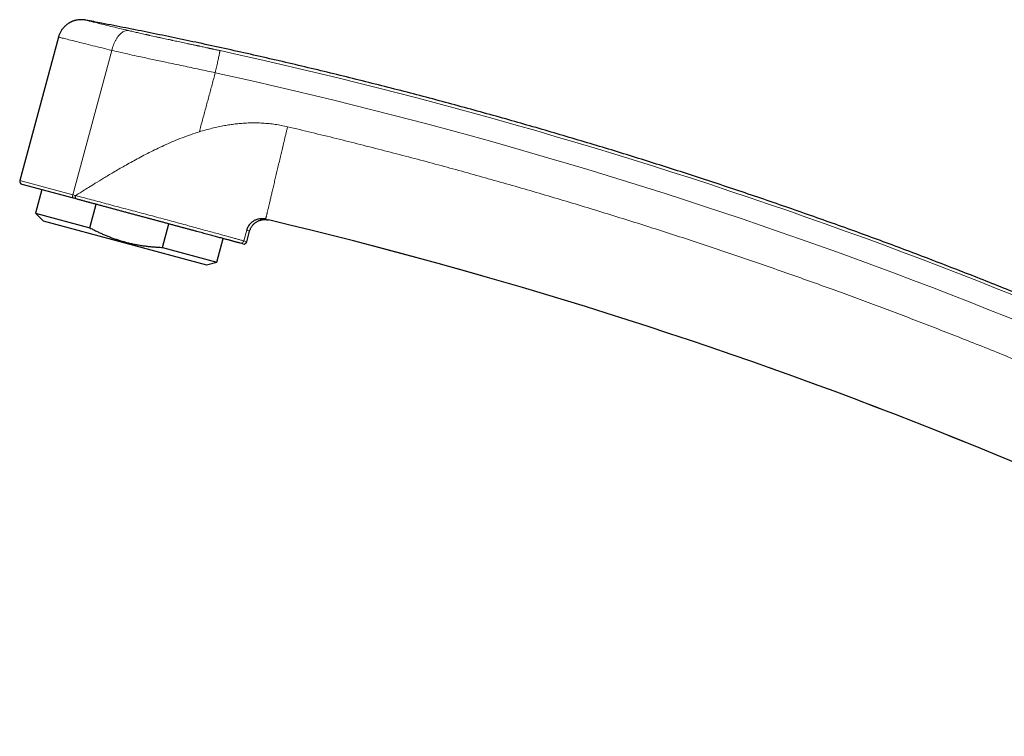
# Model space of a CAD drawing. Header units: millimetres. Extents: x 8 to 961, y 12 to 886.
# Tile 6 of 59: x 27 to 153, y 709 to 801. Entities that reach past the tile are written whole.
import ezdxf

# ---------------------------------------------------------------- set-up
doc = ezdxf.new("R2010")
doc.units = ezdxf.units.MM

msp = doc.modelspace()

# ---------------------------------------------------------------- linework, layer by layer
at = {"color": 7, "linetype": 'Continuous', "lineweight": 30}
for p, q in [((31.9, 798.32), (26.96, 780.01)), ((33.82, 777.75), (27.24, 779.52)), ((29.75, 778.85), (28.94, 775.85)), ((34.16, 777.66), (33.82, 777.75)), ((35.89, 773.97), (36.7, 776.97)), ((28.94, 775.85), (29.92, 774.87)), ((28.94, 775.85), (35.89, 773.97)), ((29.92, 774.87), (50.77, 769.24)), ((45.16, 771.47), (45.96, 774.47)), ((57.62, 775.12), (57.64, 775.12)), ((57.63, 775.12), (57.8, 775.13)), ((57.8, 775.13), (57.89, 775.13)), ((57.87, 775.14), (57.89, 775.13)), ((55.92, 772.2), (56.28, 773.54)), ((52.11, 769.59), (52.92, 772.59)), ((55.43, 771.92), (55.06, 772.02)), ((45.16, 771.47), (52.11, 769.59)), ((50.77, 769.24), (52.11, 769.59))]:
    msp.add_line(p, q, dxfattribs=at)
at = {"color": 252, "linetype": 'Continuous', "lineweight": 0}
for p, q in [((33.71, 778.19), (38.69, 796.63)), ((26.96, 780.01), (33.71, 778.19)), ((55.54, 772.3), (55.91, 773.67)), ((55.54, 772.3), (55.92, 772.2))]:
    msp.add_line(p, q, dxfattribs=at)
for radius, start, end in [(634.92, 62.65072, 77.64706), (632.03, 62.65067, 77.64706), (615.24, 59.97503, 76.68912)]:
    msp.add_arc((-83.31, 176.37), radius, start, end, dxfattribs=at)
at = {"color": 7, "linetype": 'Continuous', "lineweight": 30}
for centre, radius, start, end in [((27.34, 779.91), 0.4, 164.9, 254.9), ((-83.31, 176.37), 615.21, 59.9966, 76.65628), ((55.53, 772.3), 0.4, 254.9, 344.9)]:
    msp.add_arc(centre, radius, start, end, dxfattribs=at)
for points, knots in [([(35.35, 800.49), (35.3, 800.5), (35.18, 800.52), (35.01, 800.54), (34.85, 800.54), (34.67, 800.54), (34.49, 800.53), (34.3, 800.5), (34.14, 800.47), (34, 800.44), (33.89, 800.41), (33.79, 800.37), (33.7, 800.34), (33.61, 800.3), (33.54, 800.27), (33.47, 800.23), (33.39, 800.19), (33.3, 800.14), (33.2, 800.08), (33.09, 800.01), (32.97, 799.93), (32.85, 799.83), (32.73, 799.72), (32.61, 799.6), (32.5, 799.48), (32.39, 799.34), (32.29, 799.2), (32.19, 799.04), (32.1, 798.88), (32.02, 798.7), (31.95, 798.52), (31.92, 798.39), (31.9, 798.32)], [0, 0, 0, 0, 0.039023, 0.077052, 0.113941, 0.149555, 0.194843, 0.237393, 0.276988, 0.304639, 0.330468, 0.354424, 0.376467, 0.396565, 0.414695, 0.431564, 0.450159, 0.473922, 0.500357, 0.529445, 0.561154, 0.595436, 0.632221, 0.671419, 0.707606, 0.745454, 0.78485, 0.825666, 0.867757, 0.91096, 0.955103, 1, 1, 1, 1]), ([(208.4, 740.74), (207.88, 741.01), (206.46, 741.74), (204.13, 742.93), (201.4, 744.3), (198.67, 745.66), (195.94, 747.01), (193.24, 748.32), (190.6, 749.59), (188, 750.83), (185.4, 752.05), (182.79, 753.26), (180.07, 754.5), (177.25, 755.78), (174.32, 757.09), (171.38, 758.39), (168.44, 759.67), (165.49, 760.93), (162.53, 762.18), (159.57, 763.41), (156.6, 764.63), (153.62, 765.84), (150.64, 767.03), (147.65, 768.2), (144.66, 769.36), (141.66, 770.51), (138.66, 771.64), (135.65, 772.75), (132.58, 773.87), (129.46, 774.98), (126.29, 776.1), (123.11, 777.2), (119.93, 778.29), (116.74, 779.35), (113.6, 780.39), (110.49, 781.39), (107.43, 782.36), (104.37, 783.32), (101.3, 784.26), (98.23, 785.18), (95.15, 786.09), (92.06, 786.99), (88.93, 787.88), (85.74, 788.77), (82.49, 789.66), (79.24, 790.53), (75.99, 791.38), (72.73, 792.21), (69.47, 793.03), (66.2, 793.83), (62.93, 794.61), (59.66, 795.38), (56.38, 796.13), (53.1, 796.86), (49.87, 797.56), (46.71, 798.23), (43.6, 798.87), (40.5, 799.49), (37.76, 800.03), (36.05, 800.36), (35.38, 800.48)], [0, 0, 0, 0, 0.009534, 0.026141, 0.042749, 0.059357, 0.075965, 0.092573, 0.108232, 0.123891, 0.13955, 0.155208, 0.170867, 0.188344, 0.20582, 0.223296, 0.240773, 0.258249, 0.275726, 0.293202, 0.310678, 0.328155, 0.345631, 0.363108, 0.380584, 0.39806, 0.415537, 0.433013, 0.45049, 0.468798, 0.487107, 0.505416, 0.523724, 0.542033, 0.560341, 0.577818, 0.595294, 0.612771, 0.630247, 0.647723, 0.6652, 0.682676, 0.700153, 0.718461, 0.73677, 0.755078, 0.773387, 0.791696, 0.810004, 0.828313, 0.846621, 0.86493, 0.883239, 0.901547, 0.919856, 0.937118, 0.954381, 0.971643, 0.988906, 1, 1, 1, 1]), ([(55.06, 772.02), (55.02, 772.03), (54.95, 772.05), (54.84, 772.08), (54.7, 772.11), (54.56, 772.15), (54.4, 772.19), (54.24, 772.24), (54.07, 772.29), (53.89, 772.33), (53.7, 772.39), (53.49, 772.44), (53.27, 772.5), (53.03, 772.56), (52.77, 772.63), (52.5, 772.71), (52.21, 772.79), (51.91, 772.87), (51.61, 772.95), (51.29, 773.04), (50.96, 773.12), (50.62, 773.22), (50.27, 773.31), (49.91, 773.41), (49.55, 773.51), (49.17, 773.61), (48.79, 773.71), (48.4, 773.81), (47.99, 773.92), (47.57, 774.04), (47.14, 774.15), (46.7, 774.27), (46.25, 774.39), (45.8, 774.52), (45.35, 774.64), (44.91, 774.76), (44.47, 774.88), (44.02, 775), (43.58, 775.12), (43.13, 775.24), (42.68, 775.36), (42.22, 775.48), (41.77, 775.6), (41.3, 775.73), (40.82, 775.86), (40.35, 775.99), (39.88, 776.11), (39.41, 776.24), (38.94, 776.37), (38.47, 776.49), (38.01, 776.62), (37.55, 776.74), (37.09, 776.87), (36.64, 776.99), (36.2, 777.11), (35.77, 777.22), (35.36, 777.33), (34.95, 777.44), (34.55, 777.55), (34.29, 777.62), (34.16, 777.66)], [0, 0, 0, 0, 0.0165, 0.032973, 0.049425, 0.065856, 0.082272, 0.098675, 0.114132, 0.129584, 0.145033, 0.160483, 0.175937, 0.193195, 0.210467, 0.22776, 0.24508, 0.262414, 0.279714, 0.296983, 0.314227, 0.331453, 0.348668, 0.365876, 0.383083, 0.400296, 0.417519, 0.434758, 0.452018, 0.470127, 0.48827, 0.50645, 0.524615, 0.54275, 0.560859, 0.578121, 0.595362, 0.612584, 0.629788, 0.646976, 0.66415, 0.681312, 0.698462, 0.716421, 0.734373, 0.752322, 0.770276, 0.788242, 0.806221, 0.824215, 0.842225, 0.860253, 0.878299, 0.896365, 0.91445, 0.931521, 0.94861, 0.965719, 0.982849, 1, 1, 1, 1]), ([(57.8, 775.13), (57.67, 775.12), (57.41, 775.1), (57.04, 774.98), (56.72, 774.8), (56.45, 774.59), (56.24, 774.36), (56.09, 774.12), (55.98, 773.89), (55.93, 773.74), (55.91, 773.67)], [0, 0, 0, 0, 0.154854, 0.305232, 0.448227, 0.581583, 0.703833, 0.814278, 0.912861, 1, 1, 1, 1]), ([(56.28, 773.54), (56.3, 773.59), (56.32, 773.68), (56.38, 773.82), (56.44, 773.95), (56.52, 774.08), (56.6, 774.21), (56.7, 774.33), (56.81, 774.45), (56.93, 774.56), (57.05, 774.65), (57.19, 774.74), (57.33, 774.82), (57.48, 774.89), (57.63, 774.94), (57.79, 774.98), (57.94, 775.01), (58.09, 775.02), (58.24, 775.02), (58.39, 775.02), (58.54, 775), (58.63, 774.98), (58.68, 774.97)], [0, 0, 0, 0, 0.045834, 0.092881, 0.14106, 0.190276, 0.240415, 0.291352, 0.342944, 0.395038, 0.447472, 0.500076, 0.552678, 0.605106, 0.65719, 0.708769, 0.759689, 0.80981, 0.859005, 0.907163, 0.954188, 1, 1, 1, 1]), ([(57.67, 775.13), (57.67, 775.13), (57.68, 775.13), (57.69, 775.13), (57.72, 775.13), (57.73, 775.13), (57.75, 775.13), (57.76, 775.13), (57.77, 775.13), (57.78, 775.13), (57.8, 775.13), (57.83, 775.14), (57.85, 775.14), (57.86, 775.14), (57.86, 775.14)], [0, 0, 0, 0, 0.02674, 0.216958, 0.325462, 0.411002, 0.447659, 0.482091, 0.516145, 0.551727, 0.642882, 0.751511, 0.959013, 1, 1, 1, 1]), ([(58.34, 775.08), (58.28, 775.09), (58.16, 775.12), (57.98, 775.13), (57.86, 775.13), (57.8, 775.13)], [0, 0, 0, 0, 0.324045, 0.657654, 1, 1, 1, 1]), ([(35.89, 773.97), (35.99, 773.92), (36.23, 773.8), (36.61, 773.6), (37.06, 773.38), (37.52, 773.18), (37.97, 772.98), (38.44, 772.8), (38.9, 772.62), (39.37, 772.46), (39.85, 772.31), (40.34, 772.17), (40.84, 772.04), (41.34, 771.93), (41.86, 771.82), (42.4, 771.73), (42.94, 771.65), (43.49, 771.59), (44.05, 771.53), (44.6, 771.5), (44.97, 771.48), (45.16, 771.47)], [0, 0, 0, 0, 0.032291, 0.083661, 0.135042, 0.186421, 0.237788, 0.289421, 0.341053, 0.392215, 0.443376, 0.496639, 0.549921, 0.603204, 0.656467, 0.713554, 0.770652, 0.827741, 0.885157, 0.942582, 1, 1, 1, 1])]:
    msp.add_open_spline(points, degree=3, knots=knots, dxfattribs=at)
at = {"color": 252, "linetype": 'Continuous', "lineweight": 0}
for points, knots in [([(35.35, 800.49), (35.37, 800.49), (35.41, 800.48), (35.69, 800.4), (36.15, 800.29), (36.79, 800.13), (37.59, 799.93), (38.53, 799.7), (39.6, 799.44), (40.41, 799.25), (40.82, 799.16)], [0, 0, 0, 0, 0.1250798, 0.2488056, 0.3731754, 0.5001577, 0.6273594, 0.7517123, 0.875238, 1, 1, 1, 1]), ([(38.69, 796.63), (38.72, 796.75), (38.78, 796.97), (38.9, 797.31), (39.04, 797.64), (39.2, 797.95), (39.38, 798.25), (39.58, 798.51), (39.79, 798.73), (40.01, 798.91), (40.22, 799.04), (40.43, 799.12), (40.63, 799.17), (40.76, 799.16), (40.82, 799.16)], [0, 0, 0, 0, 0.077456, 0.157936, 0.24101, 0.326143, 0.412705, 0.5, 0.587295, 0.673857, 0.75899, 0.842064, 0.922544, 1, 1, 1, 1]), ([(40.82, 799.16), (40.91, 799.13), (41.09, 799.09), (41.38, 799.03), (41.67, 798.96), (41.96, 798.89), (42.28, 798.82), (42.62, 798.74), (42.88, 798.69), (43.05, 798.65), (43.12, 798.63), (43.19, 798.62), (43.26, 798.6), (43.34, 798.58), (43.41, 798.57), (43.48, 798.55), (43.65, 798.51), (43.93, 798.45), (44.31, 798.37), (44.71, 798.28), (45.1, 798.2), (45.49, 798.11), (45.86, 798.03), (46.12, 797.98), (46.27, 797.94), (46.32, 797.93), (46.37, 797.92), (46.41, 797.91), (46.46, 797.9), (46.6, 797.87), (46.85, 797.82), (47.19, 797.75), (47.55, 797.67), (47.92, 797.59), (48.32, 797.5), (48.74, 797.41), (49.07, 797.34), (49.29, 797.29), (49.39, 797.27), (49.49, 797.25), (49.58, 797.23), (49.66, 797.21), (49.75, 797.2), (49.89, 797.16), (50.1, 797.12), (50.38, 797.06), (50.64, 797), (50.83, 796.96), (50.92, 796.94), (50.94, 796.94), (50.97, 796.93), (50.99, 796.93), (51.01, 796.92), (51.02, 796.92), (51.03, 796.92), (51.06, 796.91), (51.09, 796.9), (51.14, 796.89), (51.21, 796.88), (51.29, 796.86), (51.38, 796.84), (51.48, 796.82), (51.6, 796.79), (51.74, 796.76), (51.9, 796.73), (52.09, 796.69), (52.3, 796.64), (52.44, 796.61), (52.52, 796.59)], [0, 0, 0, 0, 0.026679, 0.053616, 0.080845, 0.108397, 0.136302, 0.167439, 0.199077, 0.205354, 0.211651, 0.21797, 0.22431, 0.230672, 0.237056, 0.243462, 0.24989, 0.281556, 0.314255, 0.348013, 0.382853, 0.414424, 0.44686, 0.476131, 0.480015, 0.48391, 0.487818, 0.491737, 0.495668, 0.499611, 0.527618, 0.556583, 0.58651, 0.617404, 0.649267, 0.68544, 0.722795, 0.731344, 0.739952, 0.74862, 0.755598, 0.762452, 0.769441, 0.776563, 0.798502, 0.821622, 0.845923, 0.864646, 0.866787, 0.868937, 0.871095, 0.873262, 0.874924, 0.875298, 0.875719, 0.877993, 0.881102, 0.885045, 0.890539, 0.897111, 0.904761, 0.913488, 0.923293, 0.934177, 0.948387, 0.964094, 0.981298, 1, 1, 1, 1]), ([(38.69, 796.63), (37.86, 796.84), (36.08, 797.27), (34.33, 797.71), (33.16, 798), (32.47, 798.18), (31.99, 798.3), (31.93, 798.32), (31.9, 798.32)], [0, 0, 0, 0, 0.209219, 0.445423, 0.573902, 0.709158, 0.851191, 1, 1, 1, 1]), ([(51.9, 793.77), (51.23, 793.91), (49.86, 794.21), (47.76, 794.65), (45.76, 795.07), (43.88, 795.47), (42.34, 795.8), (40.98, 796.1), (39.81, 796.37), (39.07, 796.54), (38.69, 796.63)], [0, 0, 0, 0, 0.1485656, 0.3021981, 0.4623497, 0.5883313, 0.7195999, 0.8100555, 0.9032705, 1, 1, 1, 1]), ([(51.9, 793.77), (51.93, 793.89), (51.98, 794.13), (52.06, 794.48), (52.13, 794.82), (52.2, 795.14), (52.27, 795.44), (52.33, 795.72), (52.38, 795.96), (52.43, 796.17), (52.46, 796.34), (52.49, 796.47), (52.51, 796.56), (52.52, 796.58), (52.52, 796.59)], [0, 0, 0, 0, 0.083333, 0.166667, 0.25, 0.333334, 0.416667, 0.500001, 0.583334, 0.666667, 0.750001, 0.833334, 0.916667, 1, 1, 1, 1]), ([(51.9, 793.77), (51.77, 793.27), (51.49, 792.26), (51.09, 790.75), (50.68, 789.24), (50.27, 787.74), (50, 786.73), (49.87, 786.23)], [0, 0, 0, 0, 0.2000001, 0.4000002, 0.6000001, 0.8000001, 1, 1, 1, 1]), ([(49.87, 786.23), (50.14, 786.31), (50.68, 786.47), (51.48, 786.68), (52.28, 786.87), (52.93, 786.99), (53.42, 787.08), (53.77, 787.13), (54.12, 787.18), (54.46, 787.23), (54.8, 787.26), (55.14, 787.3), (55.65, 787.33), (56.31, 787.37), (57.13, 787.37), (57.95, 787.34), (58.76, 787.28), (59.56, 787.18), (60.35, 787.05), (60.87, 786.94), (61.13, 786.88)], [0, 0, 0, 0, 0.074644, 0.1477673, 0.2194281, 0.289688, 0.3207959, 0.3516407, 0.3822289, 0.4125669, 0.4426614, 0.4725192, 0.5021473, 0.5750118, 0.6470981, 0.7185216, 0.789401, 0.8598579, 0.9300159, 1, 1, 1, 1]), ([(58.34, 775.08), (58.34, 775.08), (58.34, 775.09), (58.35, 775.12), (58.36, 775.17), (58.37, 775.23), (58.39, 775.31), (58.41, 775.4), (58.44, 775.5), (58.46, 775.61), (58.49, 775.74), (58.53, 775.88), (58.56, 776.04), (58.6, 776.21), (58.65, 776.4), (58.7, 776.6), (58.75, 776.82), (58.8, 777.05), (58.86, 777.29), (58.92, 777.54), (58.98, 777.79), (59.04, 778.05), (59.11, 778.33), (59.17, 778.62), (59.25, 778.92), (59.32, 779.24), (59.4, 779.57), (59.48, 779.92), (59.56, 780.27), (59.65, 780.62), (59.73, 780.97), (59.81, 781.32), (59.9, 781.68), (59.99, 782.05), (60.08, 782.42), (60.17, 782.82), (60.26, 783.22), (60.36, 783.63), (60.46, 784.04), (60.56, 784.46), (60.65, 784.87), (60.75, 785.27), (60.84, 785.67), (60.94, 786.07), (61.03, 786.48), (61.1, 786.74), (61.13, 786.88)], [0, 0, 0, 0, 0.023333, 0.046667, 0.07, 0.093333, 0.116666, 0.14, 0.162, 0.184, 0.206, 0.228, 0.25, 0.273333, 0.296667, 0.32, 0.343333, 0.366666, 0.39, 0.412, 0.434, 0.456, 0.478, 0.5, 0.523333, 0.546667, 0.57, 0.593333, 0.616666, 0.64, 0.662, 0.684, 0.706, 0.728, 0.75, 0.773333, 0.796667, 0.82, 0.843333, 0.866666, 0.89, 0.912, 0.934, 0.956, 0.978, 1, 1, 1, 1]), ([(61.13, 786.88), (62.16, 786.63), (64.23, 786.14), (67.32, 785.38), (70.41, 784.61), (73.49, 783.82), (76.55, 783.02), (79.59, 782.22), (82.61, 781.4), (85.62, 780.56), (88.65, 779.71), (91.7, 778.83), (94.76, 777.93), (97.82, 777.02), (100.87, 776.09), (103.92, 775.15), (106.96, 774.19), (110, 773.21), (113.03, 772.22), (116.06, 771.21), (119.08, 770.19), (122.1, 769.15), (125.11, 768.1), (128.12, 767.03), (131.03, 765.98), (133.86, 764.95), (136.61, 763.93), (139.34, 762.89), (142.07, 761.85), (144.8, 760.79), (147.6, 759.69), (150.48, 758.55), (153.43, 757.35), (156.38, 756.14), (159.32, 754.92), (162.23, 753.69), (165.12, 752.45), (167.99, 751.2), (170.85, 749.94), (173.73, 748.66), (176.62, 747.36), (179.52, 746.03), (182.41, 744.68), (185.3, 743.32), (188.18, 741.95), (191.05, 740.56), (193.91, 739.16), (196.77, 737.74), (199.62, 736.31), (202.47, 734.86), (205.31, 733.4), (208.13, 731.93), (210.96, 730.44), (213.69, 728.98), (216.34, 727.54), (218.91, 726.14), (221.47, 724.73), (224.02, 723.3), (226.57, 721.86), (228.26, 720.89), (229.11, 720.41)], [0, 0, 0, 0, 0.017562, 0.035123, 0.052685, 0.070246, 0.087808, 0.105056, 0.122304, 0.139552, 0.1568, 0.1744, 0.192, 0.2096, 0.2272, 0.2448, 0.2624, 0.28, 0.2976, 0.3152, 0.3328, 0.3504, 0.368, 0.3856, 0.4032, 0.419333, 0.435467, 0.4516, 0.467733, 0.483867, 0.5, 0.517562, 0.535123, 0.552685, 0.570246, 0.587808, 0.605056, 0.622304, 0.639552, 0.6568, 0.6744, 0.692, 0.7096, 0.7272, 0.7448, 0.7624, 0.78, 0.7976, 0.8152, 0.8328, 0.8504, 0.868, 0.8856, 0.9032, 0.919333, 0.935467, 0.9516, 0.967733, 0.983867, 1, 1, 1, 1]), ([(49.87, 786.23), (49.13, 785.98), (47.68, 785.5), (45.62, 784.62), (43.71, 783.71), (41.96, 782.79), (40.37, 781.91), (38.94, 781.08), (37.7, 780.34), (36.64, 779.69), (35.78, 779.16), (35.09, 778.73), (34.54, 778.39), (34.22, 778.18), (34.07, 778.09)], [0, 0, 0, 0, 0.129321, 0.25322, 0.370688, 0.480749, 0.58243, 0.674761, 0.756744, 0.827408, 0.885825, 0.932243, 0.969332, 1, 1, 1, 1]), ([(33.71, 778.19), (33.78, 778.17), (33.9, 778.14), (34.02, 778.11), (34.07, 778.09)], [0, 0, 0, 0, 0.56, 1, 1, 1, 1]), ([(34.07, 778.09), (34.06, 778.04), (34.04, 777.97), (34.04, 777.87), (34.05, 777.8), (34.07, 777.75), (34.1, 777.69), (34.14, 777.67), (34.16, 777.66)], [0, 0, 0, 0, 0.239553, 0.368422, 0.5, 0.631578, 0.760447, 1, 1, 1, 1]), ([(34.07, 778.09), (34.4, 778), (35.06, 777.83), (36.1, 777.55), (37.17, 777.27), (38.26, 776.98), (39.37, 776.68), (40.5, 776.38), (41.63, 776.08), (42.76, 775.78), (43.87, 775.48), (44.97, 775.19), (46.05, 774.9), (47.11, 774.61), (48.14, 774.33), (49.12, 774.07), (50.05, 773.81), (50.94, 773.57), (51.77, 773.34), (52.53, 773.13), (53.23, 772.94), (53.85, 772.77), (54.4, 772.62), (54.86, 772.49), (55.25, 772.38), (55.44, 772.33), (55.54, 772.3)], [0, 0, 0, 0, 0.041792, 0.083549, 0.125254, 0.166888, 0.208437, 0.249893, 0.291479, 0.333226, 0.374843, 0.41623, 0.457648, 0.499346, 0.541163, 0.582821, 0.624395, 0.665961, 0.707605, 0.749418, 0.791241, 0.83292, 0.874551, 0.916222, 0.958012, 1, 1, 1, 1]), ([(58.34, 775.08), (58.37, 775.07), (58.43, 775.05), (58.5, 775.02), (58.57, 775), (58.61, 774.99), (58.65, 774.98), (58.67, 774.97), (58.67, 774.97), (58.67, 774.97)], [0, 0, 0, 0, 0.14352, 0.286722, 0.42973, 0.572669, 0.715662, 0.858834, 1, 1, 1, 1]), ([(56.28, 773.54), (56.28, 773.54), (56.29, 773.54), (56.26, 773.55), (56.2, 773.57), (56.08, 773.61), (55.97, 773.65), (55.91, 773.67)], [0, 0, 0, 0, 0.000008, 0.25, 0.499993, 0.749993, 1, 1, 1, 1]), ([(55.06, 772.02), (55.11, 772.01), (55.21, 771.99), (55.36, 772.05), (55.48, 772.16), (55.52, 772.25), (55.54, 772.3)], [0, 0, 0, 0, 0.2500001, 0.5000001, 0.7500002, 1, 1, 1, 1])]:
    msp.add_open_spline(points, degree=3, knots=knots, dxfattribs=at)
msp.add_open_spline([(33.71, 778.19), (33.7, 778.14), (33.68, 778.04), (33.7, 777.9), (33.74, 777.79), (33.79, 777.76), (33.82, 777.75)], degree=3, dxfattribs=at)

doc.saveas('drawing.dxf')
